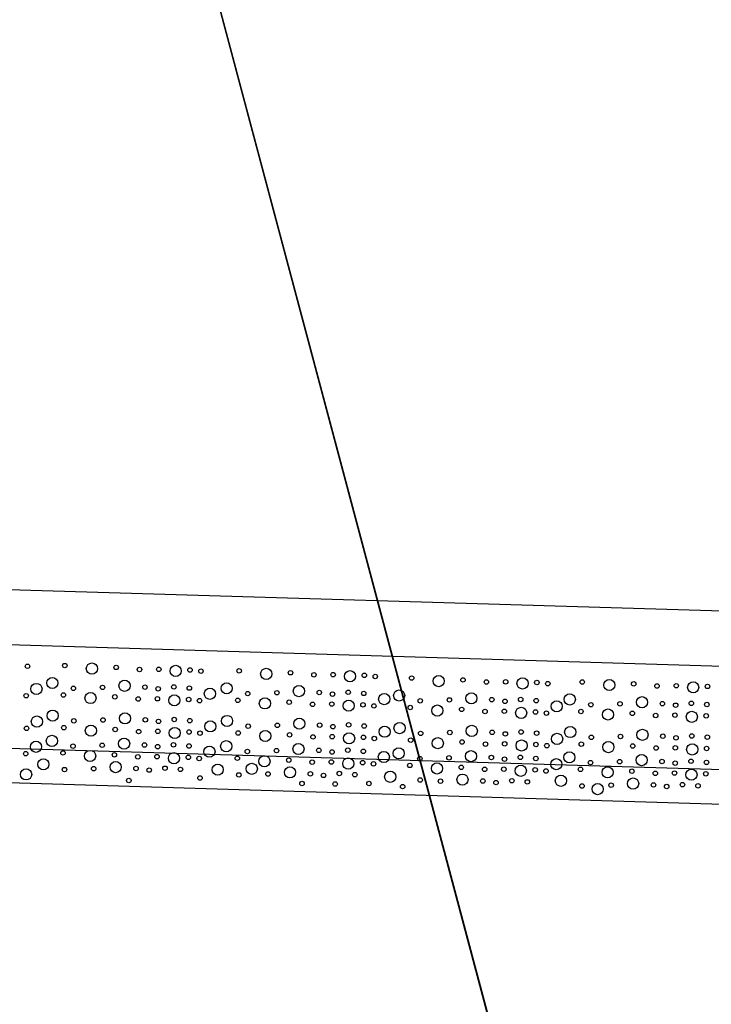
# Model space of a CAD drawing. Extents: x 3409653 to 3410193, y 5788342 to 5789000.
# Tile 34 of 79: x 3409738 to 3409748, y 5788857 to 5788871. Entities that reach past the tile are written whole.
import ezdxf

# ---------------------------------------------------------------- set-up
doc = ezdxf.new("R2010")
doc.units = 0
doc.header["$MEASUREMENT"] = 0
doc.linetypes.add('LINIENART0', pattern=[0])
for name, color, linetype in [('detail_AA-BB', 7, 'Continuous'), ('KATASTER', 7, 'Continuous'), ('NULLEBENE', 7, 'Continuous'), ('TOP-HOEHENI', 7, 'Continuous')]:
    doc.layers.add(name, color=color, linetype=linetype)

# ---------------------------------------------------------------- blocks, each defined once
blk = doc.blocks.new('GRENZS-104')
at = {"layer": 'NULLEBENE', "color": 1, "linetype": 'LINIENART0'}
blk.add_circle((0, 0), 0.81, dxfattribs=at)

msp = doc.modelspace()

# ---------------------------------------------------------------- linework, layer by layer
at = {"layer": 'detail_AA-BB', "color": 160, "linetype": 'LINIENART0'}
for p, q in [((3409753.13034, 5788862.16923), (3409718.13405, 5788863.21965)), ((3409753.13034, 5788862.16923), (3409718.13405, 5788863.21965)), ((3409753.13034, 5788862.16923), (3409718.13405, 5788863.21965)), ((3409753.13034, 5788862.16923), (3409718.13405, 5788863.21965)), ((3409755.60167, 5788861.2947), (3409715.62167, 5788862.4947)), ((3409755.60167, 5788861.2947), (3409715.62167, 5788862.4947)), ((3409757.11367, 5788859.74881), (3409714.24494, 5788861.03554)), ((3409757.11367, 5788859.74881), (3409714.24494, 5788861.03554)), ((3409757.09192, 5788859.24907), (3409714.22884, 5788860.5356)), ((3409757.09192, 5788859.24907), (3409714.22884, 5788860.5356))]:
    msp.add_line(p, q, dxfattribs=at)
at = {"layer": 'KATASTER', "color": 92, "linetype": 'LINIENART0'}
msp.add_line((3409754.32, 5788821.19), (3409733.83, 5788898.08), dxfattribs=at)
at = {"layer": 'TOP-HOEHENI', "color": 95, "linetype": 'LINIENART0'}
msp.add_line((3409733.829, 5788898.08), (3409754.361, 5788821.051), dxfattribs=at)

# ---------------------------------------------------------------- block references
at = {"layer": 'detail_AA-BB'}
for p, xscale, yscale in [((3409738.24268, 5788861.5149), 0.04, 0.04), ((3409738.24268, 5788861.5149), 0.04, 0.04), ((3409738.78346, 5788861.52498), 0.04, 0.04), ((3409738.78346, 5788861.52498), 0.04, 0.04), ((3409739.17644, 5788861.48131), 0.1, 0.1), ((3409739.17644, 5788861.48131), 0.1, 0.1), ((3409739.52912, 5788861.4981), 0.04, 0.04), ((3409739.52912, 5788861.4981), 0.04, 0.04), ((3409739.86837, 5788861.46788), 0.04, 0.04), ((3409739.86837, 5788861.46788), 0.04, 0.04), ((3409740.14715, 5788861.47123), 0.04, 0.04), ((3409740.14715, 5788861.47123), 0.04, 0.04), ((3409740.39235, 5788861.44772), 0.1, 0.1), ((3409740.39235, 5788861.44772), 0.1, 0.1), ((3409740.60059, 5788861.46116), 0.04, 0.04), ((3409740.60059, 5788861.46116), 0.04, 0.04), ((3409740.75846, 5788861.44436), 0.04, 0.04), ((3409740.75846, 5788861.44436), 0.04, 0.04), ((3409741.31267, 5788861.44772), 0.04, 0.04), ((3409741.31267, 5788861.44772), 0.04, 0.04), ((3409741.70565, 5788861.40406), 0.1, 0.1), ((3409741.70565, 5788861.40406), 0.1, 0.1), ((3409742.05833, 5788861.42085), 0.04, 0.04), ((3409742.05833, 5788861.42085), 0.04, 0.04), ((3409742.39758, 5788861.39062), 0.04, 0.04), ((3409742.39758, 5788861.39062), 0.04, 0.04), ((3409742.67636, 5788861.39398), 0.04, 0.04), ((3409742.67636, 5788861.39398), 0.04, 0.04), ((3409742.92156, 5788861.37047), 0.1, 0.1), ((3409742.92156, 5788861.37047), 0.1, 0.1), ((3409743.1298, 5788861.3839), 0.04, 0.04), ((3409743.1298, 5788861.3839), 0.04, 0.04), ((3409743.28767, 5788861.36711), 0.04, 0.04), ((3409743.28767, 5788861.36711), 0.04, 0.04), ((3409738.37277, 5788861.18638), 0.1, 0.1), ((3409738.37277, 5788861.18638), 0.1, 0.1), ((3409738.60265, 5788861.27236), 0.1, 0.1), ((3409738.60265, 5788861.27236), 0.1, 0.1), ((3409739.6506, 5788861.23206), 0.1, 0.1), ((3409739.6506, 5788861.23206), 0.1, 0.1), ((3409741.13186, 5788861.19511), 0.1, 0.1), ((3409741.13186, 5788861.19511), 0.1, 0.1), ((3409743.81501, 5788861.3436), 0.04, 0.04), ((3409743.81501, 5788861.3436), 0.04, 0.04), ((3409744.20799, 5788861.29993), 0.1, 0.1), ((3409744.20799, 5788861.29993), 0.1, 0.1), ((3409744.56067, 5788861.31673), 0.04, 0.04), ((3409744.56067, 5788861.31673), 0.04, 0.04), ((3409744.89992, 5788861.2865), 0.04, 0.04), ((3409744.89992, 5788861.2865), 0.04, 0.04), ((3409745.1787, 5788861.28986), 0.04, 0.04), ((3409745.1787, 5788861.28986), 0.04, 0.04), ((3409745.4239, 5788861.26634), 0.1, 0.1), ((3409745.4239, 5788861.26634), 0.1, 0.1), ((3409745.63214, 5788861.27978), 0.04, 0.04), ((3409745.63214, 5788861.27978), 0.04, 0.04), ((3409745.79001, 5788861.26299), 0.04, 0.04), ((3409745.79001, 5788861.26299), 0.04, 0.04), ((3409746.29048, 5788861.2865), 0.04, 0.04), ((3409746.29048, 5788861.2865), 0.04, 0.04), ((3409746.68346, 5788861.24283), 0.1, 0.1), ((3409746.68346, 5788861.24283), 0.1, 0.1), ((3409747.03614, 5788861.25963), 0.04, 0.04), ((3409747.03614, 5788861.25963), 0.04, 0.04), ((3409747.37538, 5788861.2294), 0.04, 0.04), ((3409747.37538, 5788861.2294), 0.04, 0.04), ((3409747.65417, 5788861.23276), 0.04, 0.04), ((3409747.65417, 5788861.23276), 0.04, 0.04), ((3409747.89936, 5788861.20924), 0.1, 0.1), ((3409747.89936, 5788861.20924), 0.1, 0.1), ((3409748.10761, 5788861.22268), 0.04, 0.04), ((3409748.10761, 5788861.22268), 0.04, 0.04), ((3409738.2231, 5788861.08763), 0.04, 0.04), ((3409738.2231, 5788861.08763), 0.04, 0.04), ((3409738.76387, 5788861.0977), 0.04, 0.04), ((3409738.76387, 5788861.0977), 0.04, 0.04), ((3409738.90854, 5788861.19584), 0.04, 0.04), ((3409738.90854, 5788861.19584), 0.04, 0.04), ((3409739.15685, 5788861.05404), 0.1, 0.1), ((3409739.15685, 5788861.05404), 0.1, 0.1), ((3409739.33151, 5788861.20855), 0.04, 0.04), ((3409739.33151, 5788861.20855), 0.04, 0.04), ((3409739.94618, 5788861.21191), 0.04, 0.04), ((3409739.94618, 5788861.21191), 0.04, 0.04), ((3409740.13764, 5788861.18839), 0.04, 0.04), ((3409740.13764, 5788861.18839), 0.04, 0.04), ((3409740.36604, 5788861.21526), 0.04, 0.04), ((3409740.36604, 5788861.21526), 0.04, 0.04), ((3409740.59108, 5788861.19847), 0.04, 0.04), ((3409740.59108, 5788861.19847), 0.04, 0.04), ((3409740.88854, 5788861.11584), 0.1, 0.1), ((3409740.88854, 5788861.11584), 0.1, 0.1), ((3409741.43775, 5788861.11859), 0.04, 0.04), ((3409741.43775, 5788861.11859), 0.04, 0.04), ((3409741.86073, 5788861.13129), 0.04, 0.04), ((3409741.86073, 5788861.13129), 0.04, 0.04), ((3409742.17982, 5788861.15481), 0.1, 0.1), ((3409742.17982, 5788861.15481), 0.1, 0.1), ((3409742.47539, 5788861.13465), 0.04, 0.04), ((3409742.47539, 5788861.13465), 0.04, 0.04), ((3409742.66685, 5788861.11114), 0.04, 0.04), ((3409742.66685, 5788861.11114), 0.04, 0.04), ((3409742.89525, 5788861.13801), 0.04, 0.04), ((3409742.89525, 5788861.13801), 0.04, 0.04), ((3409743.12029, 5788861.12122), 0.04, 0.04), ((3409743.12029, 5788861.12122), 0.04, 0.04), ((3409743.41775, 5788861.03859), 0.1, 0.1), ((3409743.41775, 5788861.03859), 0.1, 0.1), ((3409743.6342, 5788861.09099), 0.1, 0.1), ((3409743.6342, 5788861.09099), 0.1, 0.1), ((3409744.68216, 5788861.05068), 0.1, 0.1), ((3409744.68216, 5788861.05068), 0.1, 0.1), ((3409746.10966, 5788861.03389), 0.1, 0.1), ((3409746.10966, 5788861.03389), 0.1, 0.1), ((3409739.50953, 5788861.07083), 0.04, 0.04), ((3409739.50953, 5788861.07083), 0.04, 0.04), ((3409739.84878, 5788861.0406), 0.04, 0.04), ((3409739.84878, 5788861.0406), 0.04, 0.04), ((3409740.12756, 5788861.04396), 0.04, 0.04), ((3409740.12756, 5788861.04396), 0.04, 0.04), ((3409740.37276, 5788861.02045), 0.1, 0.1), ((3409740.37276, 5788861.02045), 0.1, 0.1), ((3409740.581, 5788861.03389), 0.04, 0.04), ((3409740.581, 5788861.03389), 0.04, 0.04), ((3409740.73887, 5788861.01709), 0.04, 0.04), ((3409740.73887, 5788861.01709), 0.04, 0.04), ((3409741.29308, 5788861.02045), 0.04, 0.04), ((3409741.29308, 5788861.02045), 0.04, 0.04), ((3409741.68607, 5788860.97679), 0.1, 0.1), ((3409741.68607, 5788860.97679), 0.1, 0.1), ((3409742.03874, 5788860.99358), 0.04, 0.04), ((3409742.03874, 5788860.99358), 0.04, 0.04), ((3409742.37799, 5788860.96335), 0.04, 0.04), ((3409742.37799, 5788860.96335), 0.04, 0.04), ((3409742.65677, 5788860.96671), 0.04, 0.04), ((3409742.65677, 5788860.96671), 0.04, 0.04), ((3409742.90197, 5788860.9432), 0.1, 0.1), ((3409742.90197, 5788860.9432), 0.1, 0.1), ((3409743.11022, 5788860.95663), 0.04, 0.04), ((3409743.11022, 5788860.95663), 0.04, 0.04), ((3409743.26808, 5788860.93984), 0.04, 0.04), ((3409743.26808, 5788860.93984), 0.04, 0.04), ((3409743.94009, 5788861.01446), 0.04, 0.04), ((3409743.94009, 5788861.01446), 0.04, 0.04), ((3409744.36306, 5788861.02717), 0.04, 0.04), ((3409744.36306, 5788861.02717), 0.04, 0.04), ((3409744.97773, 5788861.03053), 0.04, 0.04), ((3409744.97773, 5788861.03053), 0.04, 0.04), ((3409745.16919, 5788861.00702), 0.04, 0.04), ((3409745.16919, 5788861.00702), 0.04, 0.04), ((3409745.39759, 5788861.03389), 0.04, 0.04), ((3409745.39759, 5788861.03389), 0.04, 0.04), ((3409745.62263, 5788861.01709), 0.04, 0.04), ((3409745.62263, 5788861.01709), 0.04, 0.04), ((3409745.92009, 5788860.93446), 0.1, 0.1), ((3409745.92009, 5788860.93446), 0.1, 0.1), ((3409746.41556, 5788860.95736), 0.04, 0.04), ((3409746.41556, 5788860.95736), 0.04, 0.04), ((3409746.83853, 5788860.97007), 0.04, 0.04), ((3409746.83853, 5788860.97007), 0.04, 0.04), ((3409747.15762, 5788860.99358), 0.1, 0.1), ((3409747.15762, 5788860.99358), 0.1, 0.1), ((3409747.4532, 5788860.97343), 0.04, 0.04), ((3409747.4532, 5788860.97343), 0.04, 0.04), ((3409747.64466, 5788860.94992), 0.04, 0.04), ((3409747.64466, 5788860.94992), 0.04, 0.04), ((3409747.87306, 5788860.97679), 0.04, 0.04), ((3409747.87306, 5788860.97679), 0.04, 0.04), ((3409748.0981, 5788860.95999), 0.04, 0.04), ((3409748.0981, 5788860.95999), 0.04, 0.04), ((3409738.60855, 5788860.79976), 0.1, 0.1), ((3409738.60855, 5788860.79976), 0.1, 0.1), ((3409739.65651, 5788860.75945), 0.1, 0.1), ((3409739.65651, 5788860.75945), 0.1, 0.1), ((3409743.79542, 5788860.91633), 0.04, 0.04), ((3409743.79542, 5788860.91633), 0.04, 0.04), ((3409744.18841, 5788860.87266), 0.1, 0.1), ((3409744.18841, 5788860.87266), 0.1, 0.1), ((3409744.54108, 5788860.88946), 0.04, 0.04), ((3409744.54108, 5788860.88946), 0.04, 0.04), ((3409744.88033, 5788860.85923), 0.04, 0.04), ((3409744.88033, 5788860.85923), 0.04, 0.04), ((3409745.15911, 5788860.86259), 0.04, 0.04), ((3409745.15911, 5788860.86259), 0.04, 0.04), ((3409745.40431, 5788860.83907), 0.1, 0.1), ((3409745.40431, 5788860.83907), 0.1, 0.1), ((3409745.61256, 5788860.85251), 0.04, 0.04), ((3409745.61256, 5788860.85251), 0.04, 0.04), ((3409745.77042, 5788860.83571), 0.04, 0.04), ((3409745.77042, 5788860.83571), 0.04, 0.04), ((3409746.27089, 5788860.85923), 0.04, 0.04), ((3409746.27089, 5788860.85923), 0.04, 0.04), ((3409746.66387, 5788860.81556), 0.1, 0.1), ((3409746.66387, 5788860.81556), 0.1, 0.1), ((3409747.01655, 5788860.83236), 0.04, 0.04), ((3409747.01655, 5788860.83236), 0.04, 0.04), ((3409747.3558, 5788860.80213), 0.04, 0.04), ((3409747.3558, 5788860.80213), 0.04, 0.04), ((3409747.63458, 5788860.80549), 0.04, 0.04), ((3409747.63458, 5788860.80549), 0.04, 0.04), ((3409747.87978, 5788860.78197), 0.1, 0.1), ((3409747.87978, 5788860.78197), 0.1, 0.1), ((3409748.08802, 5788860.79541), 0.04, 0.04), ((3409748.08802, 5788860.79541), 0.04, 0.04), ((3409738.37868, 5788860.71377), 0.1, 0.1), ((3409738.37868, 5788860.71377), 0.1, 0.1), ((3409738.91445, 5788860.72324), 0.04, 0.04), ((3409738.91445, 5788860.72324), 0.04, 0.04), ((3409739.33742, 5788860.73594), 0.04, 0.04), ((3409739.33742, 5788860.73594), 0.04, 0.04), ((3409739.95209, 5788860.7393), 0.04, 0.04), ((3409739.95209, 5788860.7393), 0.04, 0.04), ((3409740.14354, 5788860.71579), 0.04, 0.04), ((3409740.14354, 5788860.71579), 0.04, 0.04), ((3409740.37195, 5788860.74266), 0.04, 0.04), ((3409740.37195, 5788860.74266), 0.04, 0.04), ((3409740.59699, 5788860.72587), 0.04, 0.04), ((3409740.59699, 5788860.72587), 0.04, 0.04), ((3409740.89445, 5788860.64324), 0.1, 0.1), ((3409740.89445, 5788860.64324), 0.1, 0.1), ((3409741.13776, 5788860.72251), 0.1, 0.1), ((3409741.13776, 5788860.72251), 0.1, 0.1), ((3409741.86663, 5788860.65869), 0.04, 0.04), ((3409741.86663, 5788860.65869), 0.04, 0.04), ((3409742.18572, 5788860.6822), 0.1, 0.1), ((3409742.18572, 5788860.6822), 0.1, 0.1), ((3409742.4813, 5788860.66205), 0.04, 0.04), ((3409742.4813, 5788860.66205), 0.04, 0.04), ((3409742.90116, 5788860.66541), 0.04, 0.04), ((3409742.90116, 5788860.66541), 0.04, 0.04), ((3409743.1262, 5788860.64861), 0.04, 0.04), ((3409743.1262, 5788860.64861), 0.04, 0.04), ((3409743.6401, 5788860.61838), 0.1, 0.1), ((3409743.6401, 5788860.61838), 0.1, 0.1), ((3409738.229, 5788860.61502), 0.04, 0.04), ((3409738.229, 5788860.61502), 0.04, 0.04), ((3409738.76978, 5788860.6251), 0.04, 0.04), ((3409738.76978, 5788860.6251), 0.04, 0.04), ((3409739.16276, 5788860.58144), 0.1, 0.1), ((3409739.16276, 5788860.58144), 0.1, 0.1), ((3409739.51544, 5788860.59823), 0.04, 0.04), ((3409739.51544, 5788860.59823), 0.04, 0.04), ((3409739.85468, 5788860.568), 0.04, 0.04), ((3409739.85468, 5788860.568), 0.04, 0.04), ((3409740.13347, 5788860.57136), 0.04, 0.04), ((3409740.13347, 5788860.57136), 0.04, 0.04), ((3409740.37866, 5788860.54785), 0.1, 0.1), ((3409740.37866, 5788860.54785), 0.1, 0.1), ((3409740.58691, 5788860.56128), 0.04, 0.04), ((3409740.58691, 5788860.56128), 0.04, 0.04), ((3409740.74478, 5788860.54449), 0.04, 0.04), ((3409740.74478, 5788860.54449), 0.04, 0.04), ((3409741.29899, 5788860.54785), 0.04, 0.04), ((3409741.29899, 5788860.54785), 0.04, 0.04), ((3409741.44366, 5788860.64598), 0.04, 0.04), ((3409741.44366, 5788860.64598), 0.04, 0.04), ((3409741.69197, 5788860.50418), 0.1, 0.1), ((3409741.69197, 5788860.50418), 0.1, 0.1), ((3409742.04465, 5788860.52098), 0.04, 0.04), ((3409742.04465, 5788860.52098), 0.04, 0.04), ((3409742.67276, 5788860.63854), 0.04, 0.04), ((3409742.67276, 5788860.63854), 0.04, 0.04), ((3409742.90787, 5788860.47059), 0.1, 0.1), ((3409742.90787, 5788860.47059), 0.1, 0.1), ((3409743.42366, 5788860.56598), 0.1, 0.1), ((3409743.42366, 5788860.56598), 0.1, 0.1), ((3409743.946, 5788860.54186), 0.04, 0.04), ((3409743.946, 5788860.54186), 0.04, 0.04), ((3409744.36897, 5788860.55457), 0.04, 0.04), ((3409744.36897, 5788860.55457), 0.04, 0.04), ((3409744.68806, 5788860.57808), 0.1, 0.1), ((3409744.68806, 5788860.57808), 0.1, 0.1), ((3409744.98364, 5788860.55792), 0.04, 0.04), ((3409744.98364, 5788860.55792), 0.04, 0.04), ((3409745.1751, 5788860.53441), 0.04, 0.04), ((3409745.1751, 5788860.53441), 0.04, 0.04), ((3409745.4035, 5788860.56128), 0.04, 0.04), ((3409745.4035, 5788860.56128), 0.04, 0.04), ((3409745.62854, 5788860.54449), 0.04, 0.04), ((3409745.62854, 5788860.54449), 0.04, 0.04), ((3409745.926, 5788860.46186), 0.1, 0.1), ((3409745.926, 5788860.46186), 0.1, 0.1), ((3409746.11557, 5788860.56128), 0.1, 0.1), ((3409746.11557, 5788860.56128), 0.1, 0.1), ((3409747.16353, 5788860.52098), 0.1, 0.1), ((3409747.16353, 5788860.52098), 0.1, 0.1), ((3409747.87897, 5788860.50418), 0.04, 0.04), ((3409747.87897, 5788860.50418), 0.04, 0.04), ((3409738.36686, 5788860.3475), 0.1, 0.1), ((3409738.36686, 5788860.3475), 0.1, 0.1), ((3409738.59674, 5788860.43349), 0.1, 0.1), ((3409738.59674, 5788860.43349), 0.1, 0.1), ((3409739.32561, 5788860.36967), 0.04, 0.04), ((3409739.32561, 5788860.36967), 0.04, 0.04), ((3409739.6447, 5788860.39319), 0.1, 0.1), ((3409739.6447, 5788860.39319), 0.1, 0.1), ((3409739.94028, 5788860.37303), 0.04, 0.04), ((3409739.94028, 5788860.37303), 0.04, 0.04), ((3409740.36013, 5788860.37639), 0.04, 0.04), ((3409740.36013, 5788860.37639), 0.04, 0.04), ((3409741.12595, 5788860.35624), 0.1, 0.1), ((3409741.12595, 5788860.35624), 0.1, 0.1), ((3409742.17391, 5788860.31593), 0.1, 0.1), ((3409742.17391, 5788860.31593), 0.1, 0.1), ((3409742.38389, 5788860.49075), 0.04, 0.04), ((3409742.38389, 5788860.49075), 0.04, 0.04), ((3409742.66268, 5788860.49411), 0.04, 0.04), ((3409742.66268, 5788860.49411), 0.04, 0.04), ((3409743.11612, 5788860.48403), 0.04, 0.04), ((3409743.11612, 5788860.48403), 0.04, 0.04), ((3409743.27399, 5788860.46724), 0.04, 0.04), ((3409743.27399, 5788860.46724), 0.04, 0.04), ((3409743.80133, 5788860.44372), 0.04, 0.04), ((3409743.80133, 5788860.44372), 0.04, 0.04), ((3409744.19431, 5788860.40006), 0.1, 0.1), ((3409744.19431, 5788860.40006), 0.1, 0.1), ((3409744.54699, 5788860.41685), 0.04, 0.04), ((3409744.54699, 5788860.41685), 0.04, 0.04), ((3409744.88623, 5788860.38662), 0.04, 0.04), ((3409744.88623, 5788860.38662), 0.04, 0.04), ((3409745.16502, 5788860.38998), 0.04, 0.04), ((3409745.16502, 5788860.38998), 0.04, 0.04), ((3409745.41021, 5788860.36647), 0.1, 0.1), ((3409745.41021, 5788860.36647), 0.1, 0.1), ((3409745.61846, 5788860.37991), 0.04, 0.04), ((3409745.61846, 5788860.37991), 0.04, 0.04), ((3409745.77633, 5788860.36311), 0.04, 0.04), ((3409745.77633, 5788860.36311), 0.04, 0.04), ((3409746.2768, 5788860.38662), 0.04, 0.04), ((3409746.2768, 5788860.38662), 0.04, 0.04), ((3409746.42147, 5788860.48476), 0.04, 0.04), ((3409746.42147, 5788860.48476), 0.04, 0.04), ((3409746.66978, 5788860.34296), 0.1, 0.1), ((3409746.66978, 5788860.34296), 0.1, 0.1), ((3409746.84444, 5788860.49746), 0.04, 0.04), ((3409746.84444, 5788860.49746), 0.04, 0.04), ((3409747.45911, 5788860.50082), 0.04, 0.04), ((3409747.45911, 5788860.50082), 0.04, 0.04), ((3409747.65056, 5788860.47731), 0.04, 0.04), ((3409747.65056, 5788860.47731), 0.04, 0.04), ((3409748.10401, 5788860.48739), 0.04, 0.04), ((3409748.10401, 5788860.48739), 0.04, 0.04), ((3409738.21719, 5788860.24876), 0.04, 0.04), ((3409738.21719, 5788860.24876), 0.04, 0.04), ((3409738.75796, 5788860.25883), 0.04, 0.04), ((3409738.75796, 5788860.25883), 0.04, 0.04), ((3409738.90264, 5788860.35697), 0.04, 0.04), ((3409738.90264, 5788860.35697), 0.04, 0.04), ((3409739.15095, 5788860.21517), 0.1, 0.1), ((3409739.15095, 5788860.21517), 0.1, 0.1), ((3409739.50363, 5788860.23196), 0.04, 0.04), ((3409739.50363, 5788860.23196), 0.04, 0.04), ((3409740.13173, 5788860.34952), 0.04, 0.04), ((3409740.13173, 5788860.34952), 0.04, 0.04), ((3409740.36685, 5788860.18158), 0.1, 0.1), ((3409740.36685, 5788860.18158), 0.1, 0.1), ((3409740.58517, 5788860.3596), 0.04, 0.04), ((3409740.58517, 5788860.3596), 0.04, 0.04), ((3409740.88264, 5788860.27697), 0.1, 0.1), ((3409740.88264, 5788860.27697), 0.1, 0.1), ((3409741.43185, 5788860.27972), 0.04, 0.04), ((3409741.43185, 5788860.27972), 0.04, 0.04), ((3409741.85482, 5788860.29242), 0.04, 0.04), ((3409741.85482, 5788860.29242), 0.04, 0.04), ((3409742.46949, 5788860.29578), 0.04, 0.04), ((3409742.46949, 5788860.29578), 0.04, 0.04), ((3409742.66094, 5788860.27227), 0.04, 0.04), ((3409742.66094, 5788860.27227), 0.04, 0.04), ((3409742.88934, 5788860.29914), 0.04, 0.04), ((3409742.88934, 5788860.29914), 0.04, 0.04), ((3409743.11438, 5788860.28234), 0.04, 0.04), ((3409743.11438, 5788860.28234), 0.04, 0.04), ((3409743.41185, 5788860.19972), 0.1, 0.1), ((3409743.41185, 5788860.19972), 0.1, 0.1), ((3409743.62829, 5788860.25212), 0.1, 0.1), ((3409743.62829, 5788860.25212), 0.1, 0.1), ((3409744.67625, 5788860.21181), 0.1, 0.1), ((3409744.67625, 5788860.21181), 0.1, 0.1), ((3409746.10376, 5788860.19502), 0.1, 0.1), ((3409746.10376, 5788860.19502), 0.1, 0.1), ((3409747.02246, 5788860.35975), 0.04, 0.04), ((3409747.02246, 5788860.35975), 0.04, 0.04), ((3409747.3617, 5788860.32952), 0.04, 0.04), ((3409747.3617, 5788860.32952), 0.04, 0.04), ((3409747.64049, 5788860.33288), 0.04, 0.04), ((3409747.64049, 5788860.33288), 0.04, 0.04), ((3409747.88568, 5788860.30937), 0.1, 0.1), ((3409747.88568, 5788860.30937), 0.1, 0.1), ((3409748.09393, 5788860.3228), 0.04, 0.04), ((3409748.09393, 5788860.3228), 0.04, 0.04), ((3409738.4733, 5788860.09386), 0.1, 0.1), ((3409738.4733, 5788860.09386), 0.1, 0.1), ((3409739.52126, 5788860.05356), 0.1, 0.1), ((3409739.52126, 5788860.05356), 0.1, 0.1), ((3409739.84287, 5788860.20173), 0.04, 0.04), ((3409739.84287, 5788860.20173), 0.04, 0.04), ((3409740.12165, 5788860.20509), 0.04, 0.04), ((3409740.12165, 5788860.20509), 0.04, 0.04), ((3409740.5751, 5788860.19501), 0.04, 0.04), ((3409740.5751, 5788860.19501), 0.04, 0.04), ((3409740.73296, 5788860.17822), 0.04, 0.04), ((3409740.73296, 5788860.17822), 0.04, 0.04), ((3409741.28717, 5788860.18158), 0.04, 0.04), ((3409741.28717, 5788860.18158), 0.04, 0.04), ((3409741.4962, 5788860.02833), 0.1, 0.1), ((3409741.4962, 5788860.02833), 0.1, 0.1), ((3409741.68016, 5788860.13791), 0.1, 0.1), ((3409741.68016, 5788860.13791), 0.1, 0.1), ((3409742.03284, 5788860.15471), 0.04, 0.04), ((3409742.03284, 5788860.15471), 0.04, 0.04), ((3409742.37208, 5788860.12448), 0.04, 0.04), ((3409742.37208, 5788860.12448), 0.04, 0.04), ((3409742.65086, 5788860.12784), 0.04, 0.04), ((3409742.65086, 5788860.12784), 0.04, 0.04), ((3409742.89606, 5788860.10433), 0.1, 0.1), ((3409742.89606, 5788860.10433), 0.1, 0.1), ((3409743.10431, 5788860.11776), 0.04, 0.04), ((3409743.10431, 5788860.11776), 0.04, 0.04), ((3409743.26217, 5788860.10097), 0.04, 0.04), ((3409743.26217, 5788860.10097), 0.04, 0.04), ((3409743.78951, 5788860.07746), 0.04, 0.04), ((3409743.78951, 5788860.07746), 0.04, 0.04), ((3409743.93419, 5788860.17559), 0.04, 0.04), ((3409743.93419, 5788860.17559), 0.04, 0.04), ((3409744.1825, 5788860.03379), 0.1, 0.1), ((3409744.1825, 5788860.03379), 0.1, 0.1), ((3409744.35716, 5788860.1883), 0.04, 0.04), ((3409744.35716, 5788860.1883), 0.04, 0.04), ((3409744.97183, 5788860.19166), 0.04, 0.04), ((3409744.97183, 5788860.19166), 0.04, 0.04), ((3409745.16328, 5788860.16814), 0.04, 0.04), ((3409745.16328, 5788860.16814), 0.04, 0.04), ((3409745.39168, 5788860.19501), 0.04, 0.04), ((3409745.39168, 5788860.19501), 0.04, 0.04), ((3409745.61672, 5788860.17822), 0.04, 0.04), ((3409745.61672, 5788860.17822), 0.04, 0.04), ((3409745.91419, 5788860.09559), 0.1, 0.1), ((3409745.91419, 5788860.09559), 0.1, 0.1), ((3409746.40965, 5788860.11849), 0.04, 0.04), ((3409746.40965, 5788860.11849), 0.04, 0.04), ((3409746.83263, 5788860.1312), 0.04, 0.04), ((3409746.83263, 5788860.1312), 0.04, 0.04), ((3409747.15172, 5788860.15471), 0.1, 0.1), ((3409747.15172, 5788860.15471), 0.1, 0.1), ((3409747.4473, 5788860.13456), 0.04, 0.04), ((3409747.4473, 5788860.13456), 0.04, 0.04), ((3409747.63875, 5788860.11104), 0.04, 0.04), ((3409747.63875, 5788860.11104), 0.04, 0.04), ((3409747.86715, 5788860.13791), 0.04, 0.04), ((3409747.86715, 5788860.13791), 0.04, 0.04), ((3409748.09219, 5788860.12112), 0.04, 0.04), ((3409748.09219, 5788860.12112), 0.04, 0.04), ((3409738.22245, 5788859.94741), 0.1, 0.1), ((3409738.22245, 5788859.94741), 0.1, 0.1), ((3409738.7792, 5788860.01734), 0.04, 0.04), ((3409738.7792, 5788860.01734), 0.04, 0.04), ((3409739.20217, 5788860.03005), 0.04, 0.04), ((3409739.20217, 5788860.03005), 0.04, 0.04), ((3409739.81684, 5788860.03341), 0.04, 0.04), ((3409739.81684, 5788860.03341), 0.04, 0.04), ((3409740.00829, 5788860.00989), 0.04, 0.04), ((3409740.00829, 5788860.00989), 0.04, 0.04), ((3409740.2367, 5788860.03676), 0.04, 0.04), ((3409740.2367, 5788860.03676), 0.04, 0.04), ((3409740.46174, 5788860.01997), 0.04, 0.04), ((3409740.46174, 5788860.01997), 0.04, 0.04), ((3409741.00251, 5788860.01661), 0.1, 0.1), ((3409741.00251, 5788860.01661), 0.1, 0.1), ((3409741.00251, 5788860.01661), 0.1, 0.1), ((3409741.00251, 5788860.01661), 0.1, 0.1), ((3409741.30841, 5788859.94009), 0.04, 0.04), ((3409741.30841, 5788859.94009), 0.04, 0.04), ((3409741.73138, 5788859.95279), 0.04, 0.04), ((3409741.73138, 5788859.95279), 0.04, 0.04), ((3409742.05047, 5788859.9763), 0.1, 0.1), ((3409742.05047, 5788859.9763), 0.1, 0.1), ((3409742.34605, 5788859.95615), 0.04, 0.04), ((3409742.34605, 5788859.95615), 0.04, 0.04), ((3409742.76591, 5788859.95951), 0.04, 0.04), ((3409742.76591, 5788859.95951), 0.04, 0.04), ((3409742.99095, 5788859.94272), 0.04, 0.04), ((3409742.99095, 5788859.94272), 0.04, 0.04), ((3409743.50485, 5788859.91249), 0.1, 0.1), ((3409743.50485, 5788859.91249), 0.1, 0.1), ((3409744.53518, 5788860.05058), 0.04, 0.04), ((3409744.53518, 5788860.05058), 0.04, 0.04), ((3409744.87442, 5788860.02036), 0.04, 0.04), ((3409744.87442, 5788860.02036), 0.04, 0.04), ((3409745.1532, 5788860.02371), 0.04, 0.04), ((3409745.1532, 5788860.02371), 0.04, 0.04), ((3409745.3984, 5788860.0002), 0.1, 0.1), ((3409745.3984, 5788860.0002), 0.1, 0.1), ((3409745.60665, 5788860.01364), 0.04, 0.04), ((3409745.60665, 5788860.01364), 0.04, 0.04), ((3409745.76451, 5788859.99684), 0.04, 0.04), ((3409745.76451, 5788859.99684), 0.04, 0.04), ((3409746.26498, 5788860.02036), 0.04, 0.04), ((3409746.26498, 5788860.02036), 0.04, 0.04), ((3409746.65797, 5788859.97669), 0.1, 0.1), ((3409746.65797, 5788859.97669), 0.1, 0.1), ((3409747.01065, 5788859.99348), 0.04, 0.04), ((3409747.01065, 5788859.99348), 0.04, 0.04), ((3409747.34989, 5788859.96325), 0.04, 0.04), ((3409747.34989, 5788859.96325), 0.04, 0.04), ((3409747.62867, 5788859.96661), 0.04, 0.04), ((3409747.62867, 5788859.96661), 0.04, 0.04), ((3409747.87387, 5788859.9431), 0.1, 0.1), ((3409747.87387, 5788859.9431), 0.1, 0.1), ((3409748.08212, 5788859.95654), 0.04, 0.04), ((3409748.08212, 5788859.95654), 0.04, 0.04), ((3409739.71219, 5788859.85913), 0.04, 0.04), ((3409739.71219, 5788859.85913), 0.04, 0.04), ((3409740.74582, 5788859.89591), 0.04, 0.04), ((3409740.74582, 5788859.89591), 0.04, 0.04), ((3409742.22452, 5788859.81499), 0.04, 0.04), ((3409742.22452, 5788859.81499), 0.04, 0.04), ((3409742.5375, 5788859.93264), 0.04, 0.04), ((3409742.5375, 5788859.93264), 0.04, 0.04), ((3409742.70639, 5788859.80763), 0.04, 0.04), ((3409742.70639, 5788859.80763), 0.04, 0.04), ((3409743.19562, 5788859.81499), 0.04, 0.04), ((3409743.19562, 5788859.81499), 0.04, 0.04), ((3409743.93865, 5788859.86648), 0.04, 0.04), ((3409743.93865, 5788859.86648), 0.04, 0.04), ((3409744.23372, 5788859.84867), 0.04, 0.04), ((3409744.23372, 5788859.84867), 0.04, 0.04), ((3409744.55281, 5788859.87218), 0.1, 0.1), ((3409744.55281, 5788859.87218), 0.1, 0.1), ((3409744.84839, 5788859.85203), 0.04, 0.04), ((3409744.84839, 5788859.85203), 0.04, 0.04), ((3409745.03984, 5788859.82852), 0.04, 0.04), ((3409745.03984, 5788859.82852), 0.04, 0.04), ((3409745.26825, 5788859.85539), 0.04, 0.04), ((3409745.26825, 5788859.85539), 0.04, 0.04), ((3409745.49329, 5788859.83859), 0.04, 0.04), ((3409745.49329, 5788859.83859), 0.04, 0.04), ((3409745.98032, 5788859.85539), 0.1, 0.1), ((3409745.98032, 5788859.85539), 0.1, 0.1), ((3409746.70919, 5788859.79157), 0.04, 0.04), ((3409746.70919, 5788859.79157), 0.04, 0.04), ((3409747.02828, 5788859.81508), 0.1, 0.1), ((3409747.02828, 5788859.81508), 0.1, 0.1), ((3409747.32386, 5788859.79493), 0.04, 0.04), ((3409747.32386, 5788859.79493), 0.04, 0.04), ((3409747.74371, 5788859.79829), 0.04, 0.04), ((3409747.74371, 5788859.79829), 0.04, 0.04), ((3409743.68484, 5788859.77085), 0.04, 0.04), ((3409743.68484, 5788859.77085), 0.04, 0.04), ((3409746.28622, 5788859.77886), 0.04, 0.04), ((3409746.28622, 5788859.77886), 0.04, 0.04), ((3409746.51352, 5788859.73406), 0.1, 0.1), ((3409746.51352, 5788859.73406), 0.1, 0.1), ((3409747.51531, 5788859.77142), 0.04, 0.04), ((3409747.51531, 5788859.77142), 0.04, 0.04), ((3409747.96876, 5788859.78149), 0.04, 0.04), ((3409747.96876, 5788859.78149), 0.04, 0.04)]:
    msp.add_blockref('GRENZS-104', p, dxfattribs=dict(at, xscale=xscale, yscale=yscale))

doc.saveas('drawing.dxf')
